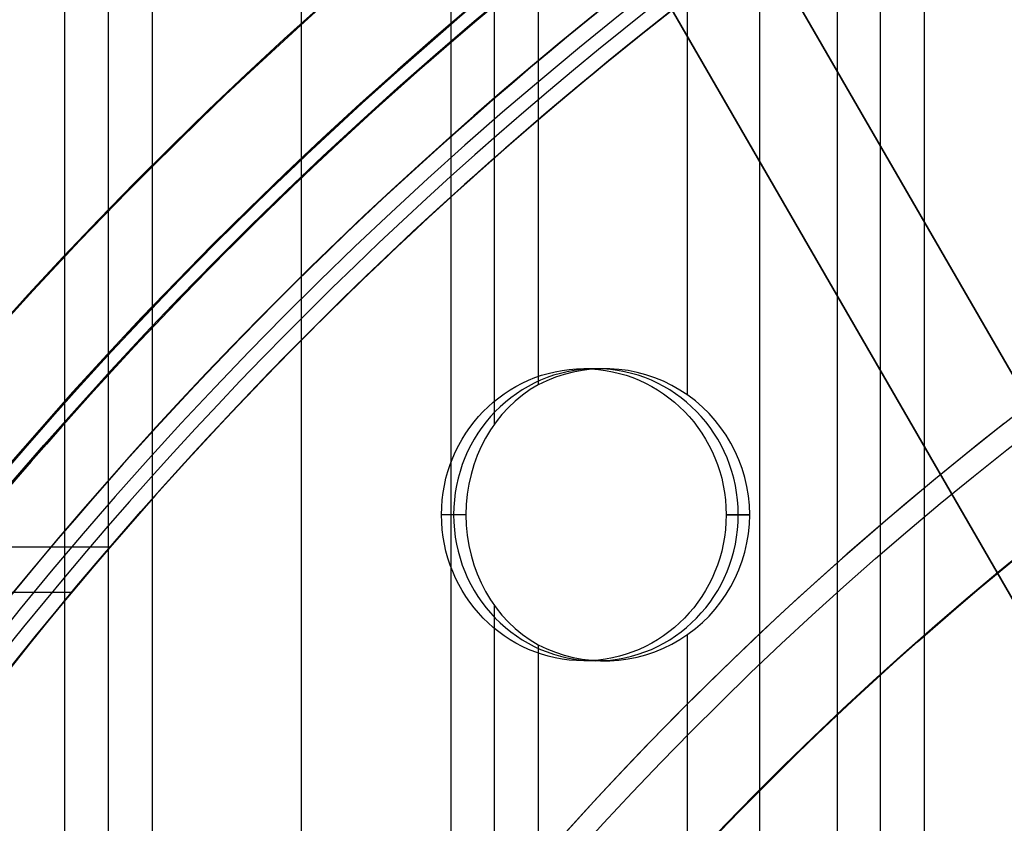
# Model space of a CAD drawing. Extents: x 12895 to 14339, y -6833 to -5581.
# Tile 63 of 79: x 13561 to 13579, y -6340 to -6325. Entities that reach past the tile are written whole.
import ezdxf

# ---------------------------------------------------------------- set-up
doc = ezdxf.new("R2010")
doc.units = 0
doc.layers.get('0').update_dxf_attribs({"linetype": 'CONTINUOUS'})
doc.layers.add('BLANCO_METALICO', color=7, linetype='CONTINUOUS')
doc.layers.add('COLOR', color=7, linetype='CONTINUOUS')

msp = doc.modelspace()

# ---------------------------------------------------------------- linework, layer by layer
for p, q in [((13561.78290892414, -6351.485319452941, 51.09465298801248), (13561.78290892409, -5581.563487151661, 51.09465298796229)), ((13562.55953016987, -6351.485319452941, 51.51759647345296), (13562.55953016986, -5581.495938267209, 51.51759647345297)), ((13563.33615141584, -5581.495752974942, 51.94053995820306), (13563.33615141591, -6351.485319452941, 51.94053995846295)), ((13565.99558922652, -6351.485319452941, 52.310873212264), (13565.9955892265, -5581.495752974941, 52.310873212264)), ((13568.65502703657, -5581.495752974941, 52.68120646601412), (13568.65502703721, -6351.485319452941, 52.68120646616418)), ((13569.43164828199, -6332.618839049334, 53.10414995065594), (13569.43164828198, -5581.495752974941, 53.10414995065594)), ((13570.20826952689, -5581.495752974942, 53.52709343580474), (13570.20826952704, -6331.91966039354, 53.52709343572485)), ((13572.86770733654, -6332.101549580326, 53.89742668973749), (13572.86770733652, -5581.495752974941, 53.89742668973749)), ((13574.14501954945, -5581.495752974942, 56.00127932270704), (13574.14501954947, -6347.220653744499, 56.00127932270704)), ((13575.52714514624, -5581.495752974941, 54.26775994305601), (13575.52714514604, -6346.018327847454, 54.26775994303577)), ((13576.30376639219, -6345.002231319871, 54.69070342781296), (13576.30376639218, -5581.495752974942, 54.69070342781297)), ((13577.0803876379, -5581.495752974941, 55.11364691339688), (13577.0803876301, -6344.033048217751, 55.11364691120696)), ((13571.38739362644, -6331.633335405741, 53.692588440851), (13571.02090597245, -6331.633335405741, 55.28002087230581)), ((13568.91927509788, -6334.233335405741, 52.8251144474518), (13568.48754380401, -6334.233335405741, 54.69514813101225)), ((13573.55426814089, -6334.233335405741, 55.86489361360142), (13573.97296091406, -6334.233335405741, 54.05133596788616)), ((13573.97296091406, -6334.233335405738, 54.05133596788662), (13573.55426814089, -6334.233335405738, 55.86489361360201)), ((13573.97296091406, -6334.233335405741, 54.05133596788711), (13573.55426814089, -6334.233335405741, 55.86489361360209)), ((13559.59219092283, -6334.803359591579, 55.92450893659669), (13562.59173475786, -6334.803359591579, 56.61700819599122)), ((13561.90217707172, -6335.617186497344, 50.77261920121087), (13558.93863560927, -6335.617186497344, 50.08843174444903)), ((13569.43164828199, -6351.485319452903, 53.10414995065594), (13569.43164828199, -6335.847831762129, 53.10414995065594)), ((13572.86770733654, -6349.564519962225, 53.89742668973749), (13572.86770733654, -6336.365121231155, 53.89742668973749)), ((13570.20826952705, -6336.547010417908, 53.52709343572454), (13570.20826952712, -6351.485319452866, 53.52709343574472)), ((13571.38739362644, -6336.833335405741, 53.69258844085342), (13571.02090597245, -6336.83333540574, 55.28002087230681))]:
    msp.add_line(p, q)
at = {"extrusion": (-0.2249510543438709, 8.038899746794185e-15, 0.9743700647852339)}
msp.add_lwpolyline([(6339.841516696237, 13345.0425022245), (6339.366101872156, 13344.7073845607), (6338.892938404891, 13344.36819328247), (6338.422075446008, 13344.02495177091), (6337.95356184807, 13343.67768423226), (6337.487446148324, 13343.32641569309), (6337.023776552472, 13342.97117199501), (6336.562600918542, 13342.61197978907), (6336.103966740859, 13342.24886652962), (6335.647921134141, 13341.88186046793), (6335.194510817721, 13341.51099064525), (6334.743782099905, 13341.13628688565), (6334.29578086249, 13340.75777978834), (6333.850552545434, 13340.37550071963), (6333.408142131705, 13339.98948180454), (6332.968594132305, 13339.59975591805), (6332.531952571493, 13339.2063566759), (6332.098260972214, 13338.80931842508), (6331.667562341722, 13338.40867623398), (6331.239899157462, 13338.00446588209), (6330.815313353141, 13337.5967238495), (6330.393846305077, 13337.18548730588), (6329.975538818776, 13336.77079409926), (6329.560431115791, 13336.35268274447), (6329.148562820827, 13335.93119241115), (6328.739972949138, 13335.50636291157), (6328.334699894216, 13335.07823468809), (6327.932781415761, 13334.64684880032), (6327.53425462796, 13334.21224691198), (6327.139155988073, 13333.77447127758), (6326.747521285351, 13333.33356472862), (6326.359385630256, 13332.8895706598), (6325.974783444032, 13332.44253301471), (6325.593748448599, 13331.9924962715), (6325.216313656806, 13331.53950542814), (6324.842511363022, 13331.08360598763), (6324.472373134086, 13330.6248439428), (6324.105929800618, 13330.16326576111), (6323.743211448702, 13329.69891836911), (6323.384247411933, 13329.23184913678), (6323.029066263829, 13328.76210586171), (6322.677695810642, 13328.28973675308), (6322.330163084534, 13327.81479041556), (6321.98649433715, 13327.33731583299), (6321.646715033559, 13326.85736235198), (6321.310849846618, 13326.37497966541), (6320.978922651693, 13325.89021779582), (6320.650956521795, 13325.40312707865), (6320.326973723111, 13324.91375814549), (6320.00699571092, 13324.42216190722), (6319.691043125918, 13323.92838953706), (6319.379135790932, 13323.43249245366), (6319.071292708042, 13322.93452230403), (6318.767532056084, 13322.4345309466), (6318.467871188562, 13321.9325704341), (6318.17232663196, 13321.42869299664), (6317.88091408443, 13320.92295102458), (6317.593648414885, 13320.41539705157), (6317.310543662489, 13319.90608373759), (6317.031613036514, 13319.39506385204), (6316.756868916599, 13318.88239025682), (6316.486322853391, 13318.36811588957), (6316.219985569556, 13317.85229374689), (6315.957866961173, 13317.33497686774), (6315.699976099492, 13316.81621831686), (6315.446321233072, 13316.29607116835), (6315.196909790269, 13315.77458848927), (6314.951748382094, 13315.25182332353), (6314.710842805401, 13314.72782867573), (6314.474198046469, 13314.20265749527), (6314.241818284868, 13313.67636266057), (6314.013706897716, 13313.14899696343), (6313.789866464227, 13312.62061309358), (6313.570298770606, 13312.09126362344), (6313.355004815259, 13311.56100099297), (6313.143984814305, 13311.02987749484), (6312.93723820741, 13310.49794525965), (6312.734763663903, 13309.96525624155), (6312.536559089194, 13309.43186220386), (6312.342621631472, 13308.89781470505), (6312.152947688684, 13308.36316508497), (6311.967532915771, 13307.82796445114), (6311.786372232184, 13307.29226366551), (6311.609459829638, 13306.75611333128), (6311.43678918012, 13306.21956378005), (6311.268353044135, 13305.68266505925), (6311.104143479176, 13305.14546691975), (6310.944151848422, 13304.60801880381), (6310.788368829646, 13304.07036983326), (6310.63678442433, 13303.53256879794), (6310.489387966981, 13302.99466414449), (6310.346168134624, 13302.45670396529), (6310.207112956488, 13301.91873598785), (6310.072209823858, 13301.3808075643), (6309.941445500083, 13300.84296566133), (6309.814806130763, 13300.30525685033), (6309.69227725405, 13299.76772729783), (6309.573843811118, 13299.23042275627), (6309.459490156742, 13298.69338855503), (6309.349200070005, 13298.15666959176), (6309.242956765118, 13297.62031032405), (6309.140742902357, 13297.08435476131), (6309.04254059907, 13296.54884645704), (6308.948331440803, 13296.01382850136), (6308.858096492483, 13295.47934351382), (6308.771816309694, 13294.94543363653), (6308.689470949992, 13294.4121405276), (6308.611039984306, 13293.87950535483), (6308.536502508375, 13293.34756878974), (6308.465837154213, 13292.81637100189), (6308.399022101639, 13292.28595165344), (6308.336035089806, 13291.75634989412), (6308.27685342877, 13291.22760435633), (6308.221454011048, 13290.69975315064), (6308.169813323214, 13290.17283386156), (6308.121907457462, 13289.64688354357), (6308.077712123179, 13289.12193871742), (6308.037202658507, 13288.59803536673), (6308.00035404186, 13288.07520893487), (6307.967140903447, 13287.55349432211), (6307.937537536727, 13287.03292588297), (6307.911517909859, 13286.51353742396), (6307.889055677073, 13285.99536220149), (6307.87012419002, 13285.47843292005), (6307.854696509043, 13284.96278173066), (6307.842745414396, 13284.4484402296), (6307.834243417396, 13283.93543945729), (6307.829162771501, 13283.42380989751), (6307.827475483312, 13282.91358147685), (6307.82922295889, 13282.39433270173), (6307.834485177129, 13281.87363342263), (6307.843291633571, 13281.35151519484), (6307.855671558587, 13280.82801017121), (6307.871653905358, 13280.30315110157), (6307.891267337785, 13279.77697133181), (6307.914540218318, 13279.2495048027), (6307.941500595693, 13278.72078604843), (6307.972176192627, 13278.1908501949), (6308.006594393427, 13277.6597329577), (6308.044782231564, 13277.12747063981), (6308.086766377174, 13276.59410012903), (6308.132573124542, 13276.05965889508), (6308.182228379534, 13275.5241849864), (6308.235757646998, 13274.98771702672), (6308.293186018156, 13274.45029421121), (6308.354538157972, 13273.91195630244), (6308.419838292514, 13273.37274362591), (6308.48911019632, 13272.83269706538), (6308.562377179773, 13272.2918580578), (6308.639662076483, 13271.75026858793), (6308.720987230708, 13271.20797118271), (6308.806374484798, 13270.66500890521), (6308.895845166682, 13270.1214253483), (6308.989420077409, 13269.577264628), (6309.087119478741, 13269.03257137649), (6309.188963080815, 13268.4873907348), (6309.294970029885, 13267.94176834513), (6309.405158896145, 13267.39575034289), (6309.519547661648, 13266.84938334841), (6309.638153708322, 13266.30271445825), (6309.760993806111, 13265.75579123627), (6309.888084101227, 13265.20866170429), (6310.019440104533, 13264.66137433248), (6310.155076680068, 13264.11397802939), (6310.295008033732, 13263.56652213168), (6310.439247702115, 13263.01905639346), (6310.587808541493, 13262.47163097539), (6310.74070271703, 13261.92429643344), (6310.897941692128, 13261.37710370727), (6311.059536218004, 13260.83010410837), (6311.225496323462, 13260.28334930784), (6311.395831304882, 13259.7368913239), (6311.570549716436, 13259.19078250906), (6311.749659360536, 13258.64507553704), (6311.933167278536, 13258.0998233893), (6312.121079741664, 13257.55507934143), (6312.313402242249, 13257.01089694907), (6312.510139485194, 13256.46733003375), (6312.711295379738, 13255.92443266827), (6312.916873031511, 13255.38225916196), (6313.126874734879, 13254.84086404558), (6313.341301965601, 13254.30030205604), (6313.560155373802, 13253.7606281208), (6313.783434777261, 13253.22189734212), (6314.011139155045, 13252.68416498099), (6314.243266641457, 13252.1474864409), (6314.479814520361, 13251.61191725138), (6314.720779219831, 13251.07751305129), (6314.966156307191, 13250.544329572), (6315.21594048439, 13250.01242262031), (6315.470125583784, 13249.48184806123), (6315.728704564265, 13248.95266180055), (6315.991669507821, 13248.42491976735), (6316.259011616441, 13247.8986778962), (6316.530721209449, 13247.37399210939), (6316.806787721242, 13246.85091829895), (6317.087199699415, 13246.32951230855), (6317.371944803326, 13245.80982991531), (6317.661009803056, 13245.29192681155), (6317.954380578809, 13244.7758585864), (6318.252042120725, 13244.26168070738), (6318.553978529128, 13243.74944850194), (6318.860173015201, 13243.23921713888), (6319.170607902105, 13242.73104160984), (6319.485264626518, 13242.22497671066), (6319.80412374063, 13241.72107702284), (6320.127164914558, 13241.21939689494), (6320.454366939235, 13240.71999042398), (6320.785707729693, 13240.22291143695), (6321.121164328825, 13239.72821347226), (6321.460712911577, 13239.23594976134), (6321.80432878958, 13238.74617321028), (6322.151986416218, 13238.25893638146), (6322.503659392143, 13237.77429147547), (6322.85932047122, 13237.29229031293), (6323.218941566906, 13236.81298431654), (6323.582493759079, 13236.33642449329), (6323.949947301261, 13235.86266141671), (6324.321271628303, 13235.39174520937), (6324.696435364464, 13234.92372552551), (6325.075406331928, 13234.45865153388), (6325.458151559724, 13233.99657190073), (6325.844637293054, 13233.53753477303), (6326.234829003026, 13233.08158776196), (6326.628691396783, 13232.62877792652), (6327.026188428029, 13232.17915175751), (6327.427283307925, 13231.73275516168), (6327.83193851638, 13231.28963344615), (6328.240115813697, 13230.84983130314), (6328.651776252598, 13230.413392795), (6329.066880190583, 13229.98036133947), (6329.485387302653, 13229.55077969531), (6329.907256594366, 13229.12468994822), (6330.332446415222, 13228.70213349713), (6330.760914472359, 13228.28315104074), (6331.192617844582, 13227.86778256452), (6331.627512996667, 13227.45606732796), (6332.065555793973, 13227.04804385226), (6332.506701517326, 13226.64374990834), (6332.950904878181, 13226.24322250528), (6333.398120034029, 13225.84649787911), (6333.848300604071, 13225.45361148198), (6334.301399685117, 13225.06459797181), (6334.757369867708, 13224.67949120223), (6335.21616325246, 13224.29832421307), (6335.677731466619, 13223.92112922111), (6336.142025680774, 13223.54793761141), (6336.608996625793, 13223.17877992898), (6337.078594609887, 13222.81368587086), (6337.550769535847, 13222.45268427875), (6338.025470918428, 13222.09580313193), (6338.502647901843, 13221.74306954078), (6338.982249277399, 13221.3945097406), (6339.464223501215, 13221.05014908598), (6339.948518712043, 13220.71001204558), (6340.435082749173, 13220.37412219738), (6340.923863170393, 13220.04250222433)], dxfattribs=at)
at = {"extrusion": (-0.2249510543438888, -3.01232403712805e-14, 0.9743700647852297)}
msp.add_lwpolyline([(6339.083899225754, 13220.04250222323), (6338.617968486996, 13220.37982577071), (6338.154309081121, 13220.72108551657), (6337.692967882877, 13221.06625769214), (6337.233991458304, 13221.41531775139), (6336.777426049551, 13221.76824037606), (6336.323317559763, 13222.12499948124), (6335.871711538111, 13222.48556822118), (6335.422653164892, 13222.84991899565), (6334.976187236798, 13223.21802345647), (6334.532358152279, 13223.58985251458), (6334.091209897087, 13223.96537634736), (6333.652786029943, 13224.34456440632), (6333.217129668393, 13224.72738542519), (6332.784283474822, 13225.11380742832), (6332.354289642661, 13225.5037977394), (6331.927189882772, 13225.89732299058), (6331.503025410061, 13226.29434913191), (6331.081836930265, 13226.69484144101), (6330.663664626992, 13227.09876453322), (6330.248548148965, 13227.50608237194), (6329.836526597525, 13227.91675827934), (6329.427638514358, 13228.33075494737), (6329.021921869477, 13228.748034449), (6328.619414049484, 13229.16855824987), (6328.220151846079, 13229.59228722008), (6327.824171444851, 13230.0191816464), (6327.43150841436, 13230.4492012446), (6327.042197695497, 13230.88230517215), (6326.656273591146, 13231.3184520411), (6326.273769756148, 13231.75759993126), (6325.894719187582, 13232.19970640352), (6325.519154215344, 13232.64472851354), (6325.147106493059, 13233.09262282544), (6324.778606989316, 13233.54334542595), (6324.413685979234, 13233.99685193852), (6324.052373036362, 13234.45309753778), (6323.694697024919, 13234.91203696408), (6323.340686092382, 13235.37362453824), (6322.990367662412, 13235.83781417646), (6322.643768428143, 13236.30455940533), (6322.300914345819, 13236.77381337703), (6321.961830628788, 13237.24552888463), (6321.626541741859, 13237.71965837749), (6321.295071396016, 13238.19615397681), (6320.967442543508, 13238.67496749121), (6320.643677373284, 13239.15605043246), (6320.323797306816, 13239.63935403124), (6320.007822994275, 13240.12482925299), (6319.695774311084, 13240.61242681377), (6319.387670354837, 13241.10209719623), (6319.08352944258, 13241.59379066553), (6318.783369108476, 13242.08745728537), (6318.487206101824, 13242.58304693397), (6318.195056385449, 13243.08050932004), (6317.906935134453, 13243.57979399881), (6317.622856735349, 13244.08085038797), (6317.342834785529, 13244.58362778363), (6317.066882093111, 13245.08807537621), (6316.795010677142, 13245.59414226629), (6316.527231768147, 13246.10177748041), (6316.263555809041, 13246.61092998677), (6316.003992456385, 13247.12154871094), (6315.748550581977, 13247.63358255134), (6315.497238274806, 13248.14698039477), (6315.250062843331, 13248.66169113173), (6315.007030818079, 13249.17766367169), (6314.768147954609, 13249.69484695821), (6314.533419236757, 13250.21318998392), (6314.302848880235, 13250.73264180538), (6314.076440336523, 13251.25315155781), (6313.854196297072, 13251.77466846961), (6313.636118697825, 13252.29714187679), (6313.42220872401, 13252.82052123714), (6313.212466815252, 13253.34475614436), (6313.006892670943, 13253.86979634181), (6312.805485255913, 13254.39559173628), (6312.608242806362, 13254.92209241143), (6312.415162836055, 13255.44924864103), (6312.226242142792, 13255.97701090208), (6312.041476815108, 13256.50532988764), (6311.860862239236, 13257.03415651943), (6311.684393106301, 13257.56344196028), (6311.512063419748, 13258.09313762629), (6311.343866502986, 13258.62319519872), (6311.179795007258, 13259.15356663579), (6311.019840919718, 13259.68420418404), (6310.863995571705, 13260.2150603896), (6310.712249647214, 13260.74608810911), (6310.564593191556, 13261.27724052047), (6310.421015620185, 13261.80847113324), (6310.281505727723, 13262.33973379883), (6310.146051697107, 13262.87098272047), (6310.01464110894, 13263.40217246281), (6309.887260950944, 13263.93325796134), (6309.763897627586, 13264.4641945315), (6309.644536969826, 13264.99493787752), (6309.529164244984, 13265.525444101), (6309.417764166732, 13266.05566970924), (6309.310320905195, 13266.5855716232), (6309.206818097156, 13267.11510718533), (6309.107238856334, 13267.64423416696), (6309.011565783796, 13268.17291077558), (6308.919780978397, 13268.70109566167), (6308.831866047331, 13269.22874792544), (6308.747802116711, 13269.75582712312), (6308.667569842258, 13270.28229327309), (6308.591149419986, 13270.80810686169), (6308.518520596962, 13271.33322884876), (6308.449662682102, 13271.85762067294), (6308.384554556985, 13272.3812442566), (6308.3231746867, 13272.90406201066), (6308.265501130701, 13273.42603683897), (6308.211511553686, 13273.94713214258), (6308.16118323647, 13274.46731182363), (6308.114493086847, 13274.98654028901), (6308.071417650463, 13275.50478245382), (6308.031933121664, 13276.02200374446), (6307.996015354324, 13276.53817010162), (6307.963639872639, 13277.05324798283), (6307.934781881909, 13277.56720436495), (6307.909416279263, 13278.08000674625), (6307.887517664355, 13278.59162314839), (6307.869060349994, 13279.10202211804), (6307.854018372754, 13279.61117272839), (6307.842365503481, 13280.11904458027), (6307.834075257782, 13280.62560780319), (6307.829120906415, 13281.13083305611), (6307.827475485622, 13281.63469152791), (6307.829268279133, 13282.16063006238), (6307.834667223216, 13282.68805624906), (6307.843702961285, 13283.21693728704), (6307.856405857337, 13283.74723974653), (6307.872805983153, 13284.27892956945), (6307.892933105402, 13284.81197207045), (6307.916816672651, 13285.34633193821), (6307.944485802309, 13285.88197323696), (6307.975969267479, 13286.41885940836), (6308.011295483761, 13286.9569532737), (6308.050492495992, 13287.49621703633), (6308.093587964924, 13288.03661228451), (6308.140609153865, 13288.5780999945), (6308.191582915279, 13289.12064053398), (6308.246535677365, 13289.66419366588), (6308.305493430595, 13290.2087185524), (6308.368481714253, 13290.75417375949), (6308.435525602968, 13291.30051726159), (6308.506649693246, 13291.84770644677), (6308.58187809, 13292.39569812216), (6308.661234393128, 13292.94444851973), (6308.744741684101, 13293.49391330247), (6308.83242251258, 13294.04404757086), (6308.924298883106, 13294.59480586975), (6309.020392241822, 13295.14614219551), (6309.120723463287, 13295.69801000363), (6309.225312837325, 13296.25036221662), (6309.334180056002, 13296.80315123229), (6309.447344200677, 13297.35632893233), (6309.564823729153, 13297.90984669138), (6309.686636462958, 13298.46365538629), (6309.812799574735, 13299.01770540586), (6309.943329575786, 13299.57194666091), (6310.078242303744, 13300.12632859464), (6310.217552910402, 13300.68080019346), (6310.361275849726, 13301.23530999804), (6310.509424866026, 13301.78980611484), (6310.662012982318, 13302.34423622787), (6310.819052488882, 13302.8985476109), (6310.980554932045, 13303.45268713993), (6311.146531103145, 13304.00660130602), (6311.316991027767, 13304.56023622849), (6311.49194395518, 13305.11353766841), (6311.671398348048, 13305.66645104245), (6311.855361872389, 13306.21892143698), (6312.043841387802, 13306.77089362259), (6312.236842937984, 13307.32231206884), (6312.434371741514, 13307.87312095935), (6312.636432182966, 13308.42326420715), (6312.843027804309, 13308.97268547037), (6313.054161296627, 13309.5213281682), (6313.26983449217, 13310.06913549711), (6313.490048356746, 13310.61605044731), (6313.714802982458, 13311.16201581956), (6313.944097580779, 13311.70697424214), (6314.177930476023, 13312.25086818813), (6314.416299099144, 13312.79363999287), (6314.659199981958, 13313.33523187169), (6314.906628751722, 13313.87558593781), (6315.158580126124, 13314.41464422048), (6315.415047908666, 13314.95234868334), (6315.676024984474, 13315.48864124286), (6315.941503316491, 13316.02346378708), (6316.211473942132, 13316.55675819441), (6316.485926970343, 13317.08846635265), (6316.764851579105, 13317.6185301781), (6317.048236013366, 13318.14689163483), (6317.336067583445, 13318.67349275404), (6317.628332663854, 13319.19827565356), (6317.925016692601, 13319.72118255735), (6318.226104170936, 13320.24215581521), (6318.53157866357, 13320.76113792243), (6318.841422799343, 13321.27807153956), (6319.155618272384, 13321.79289951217), (6319.474145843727, 13322.30556489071), (6319.79698534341, 13322.81601095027), (6320.124115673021, 13323.32418121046), (6320.455514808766, 13323.83001945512), (6320.791159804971, 13324.33346975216), (6321.131026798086, 13324.83447647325), (6321.475091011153, 13325.33298431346), (6321.823326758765, 13325.82893831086), (6322.175707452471, 13326.32228386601), (6322.532205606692, 13326.81296676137), (6322.892792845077, 13327.30093318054), (6323.257439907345, 13327.78612972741), (6323.626116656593, 13328.26850344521), (6323.998792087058, 13328.74800183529), (6324.375434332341, 13329.2245728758), (6324.756010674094, 13329.69816504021), (6325.140487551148, 13330.16872731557), (6325.528830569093, 13330.63620922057), (6325.921004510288, 13331.1005608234), (6326.31697334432, 13331.56173275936), (6326.716700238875, 13332.01967624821), (6327.12014757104, 13332.47434311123), (6327.527276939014, 13332.92568578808), (6327.938049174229, 13333.3736573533), (6328.352424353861, 13333.8182115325), (6328.770361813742, 13334.25930271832), (6329.191820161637, 13334.69688598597), (6329.616757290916, 13335.1309171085), (6330.045130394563, 13335.56135257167), (6330.476895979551, 13335.98814958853), (6330.912009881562, 13336.41126611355), (6331.350427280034, 13336.83066085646), (6331.792102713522, 13337.24629329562), (6332.236990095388, 13337.65812369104), (6332.685042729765, 13338.06611309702), (6333.136213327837, 13338.4702233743), (6333.590454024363, 13338.87041720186), (6334.047716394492, 13339.26665808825), (6334.507951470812, 13339.6589103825), (6334.971109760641, 13340.04713928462), (6335.437141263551, 13340.43131085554), (6335.905995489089, 13340.81139202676), (6336.37762147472, 13341.18735060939), (6336.851967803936, 13341.55915530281), (6337.328982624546, 13341.92677570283), (6337.808613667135, 13342.29018230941), (6338.290808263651, 13342.64934653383), (6338.775513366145, 13343.00424070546), (6339.262675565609, 13343.354838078), (6339.752241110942, 13343.70111283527), (6340.244155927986, 13344.04304009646), (6340.73836563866, 13344.38059592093), (6341.234815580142, 13344.71375731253), (6341.733450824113, 13345.0425022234)], dxfattribs=at)
at = {"extrusion": (-0.2249510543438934, -5.035538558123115e-14, 0.9743700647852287)}
msp.add_lwpolyline([(6345.291704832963, 13220.04250222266), (6344.781155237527, 13220.35147062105), (6344.272609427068, 13220.66513533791), (6343.766127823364, 13220.98347740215), (6343.261770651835, 13221.30647676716), (6342.759597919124, 13221.63411231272), (6342.259669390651, 13221.96636184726), (6341.762044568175, 13222.30320211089), (6341.266782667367, 13222.64460877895), (6340.773942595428, 13222.99055646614), (6340.283582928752, 13223.34101873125), (6339.795761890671, 13223.6959680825), (6339.310537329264, 13224.05537598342), (6338.827966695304, 13224.4192128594), (6338.348107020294, 13224.78744810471), (6337.871014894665, 13225.16005009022), (6337.396746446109, 13225.53698617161), (6336.925357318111, 13225.91822269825), (6336.456902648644, 13226.30372502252), (6335.99143704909, 13226.69345750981), (6335.529014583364, 13227.08738354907), (6335.069688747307, 13227.48546556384), (6334.613512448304, 13227.88766502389), (6334.160537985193, 13228.29394245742), (6333.710817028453, 13228.70425746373), (6333.264400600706, 13229.11856872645), (6332.821339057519, 13229.53683402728), (6332.381682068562, 13229.95901026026), (6331.945478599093, 13230.38505344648), (6331.512776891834, 13230.81491874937), (6331.083624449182, 13231.24856049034), (6330.65806801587, 13231.68593216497), (6330.236153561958, 13232.12698645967), (6329.817926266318, 13232.57167526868), (6329.403430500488, 13233.01994971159), (6328.992709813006, 13233.47176015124), (6328.585806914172, 13233.92705621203), (6328.182763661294, 13234.38578679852), (6327.783621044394, 13234.84790011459), (6327.388419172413, 13235.31334368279), (6326.997197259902, 13235.78206436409), (6326.609993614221, 13236.25400837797), (6326.22684562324, 13236.72912132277), (6325.847789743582, 13237.20734819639), (6325.472861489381, 13237.68863341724), (6325.102095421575, 13238.17292084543), (6324.735525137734, 13238.66015380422), (6324.373183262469, 13239.15027510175), (6324.015101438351, 13239.64322705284), (6323.661310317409, 13240.13895150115), (6323.311839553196, 13240.63738984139), (6322.966717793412, 13241.13848304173), (6322.625972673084, 13241.64217166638), (6322.289630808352, 13242.14839589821), (6321.957717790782, 13242.6570955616), (6321.630258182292, 13243.16821014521), (6321.307275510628, 13243.68167882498), (6320.988792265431, 13244.19744048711), (6320.674829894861, 13244.71543375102), (6320.365408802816, 13245.23559699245), (6320.060548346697, 13245.75786836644), (6319.76026683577, 13246.28218583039), (6319.464581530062, 13246.80848716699), (6319.17350863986, 13247.3367100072), (6318.887063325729, 13247.86679185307), (6318.605259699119, 13248.39867010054), (6318.328110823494, 13248.9322820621), (6318.055628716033, 13249.46756498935), (6317.787824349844, 13250.00445609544), (6317.524707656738, 13250.54289257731), (6317.266287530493, 13251.08281163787), (6317.012571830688, 13251.62415050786), (6316.763567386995, 13252.16684646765), (6316.519280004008, 13252.71083686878), (6316.279714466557, 13253.25605915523), (6316.04487454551, 13253.80245088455), (6315.814763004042, 13254.3499497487), (6315.589381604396, 13254.89849359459), (6315.368731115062, 13255.44802044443), (6315.152811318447, 13255.99846851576), (6314.941621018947, 13256.54977624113), (6314.735158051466, 13257.1018822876), (6314.533419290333, 13257.65472557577), (6314.336400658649, 13258.20824529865), (6314.144097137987, 13258.76238094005), (6313.956502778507, 13259.31707229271), (6313.773610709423, 13259.87225947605), (6313.595413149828, 13260.42788295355), (6313.421901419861, 13260.9838835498), (6313.253065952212, 13261.54020246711), (6313.088896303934, 13262.09678130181), (6312.929381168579, 13262.65356206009), (6312.774508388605, 13263.21048717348), (6312.624264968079, 13263.76749951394), (6312.478637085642, 13264.32454240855), (6312.337610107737, 13264.88155965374), (6312.201168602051, 13265.43849552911), (6312.069296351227, 13265.99529481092), (6311.941976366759, 13266.55190278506), (6311.819190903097, 13267.10826525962), (6311.700921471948, 13267.66432857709), (6311.587148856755, 13268.22003962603), (6311.477853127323, 13268.77534585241), (6311.373013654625, 13269.33019527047), (6311.272609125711, 13269.88453647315), (6311.176617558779, 13270.4383186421), (6311.08501631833, 13270.99149155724), (6310.997782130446, 13271.54400560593), (6310.914891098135, 13272.09581179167), (6310.836318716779, 13272.64686174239), (6310.762039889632, 13273.19710771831), (6310.692028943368, 13273.74650261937), (6310.626259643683, 13274.29499999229), (6310.564705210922, 13274.84255403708), (6310.507338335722, 13275.38911961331), (6310.454131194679, 13275.93465224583), (6310.405055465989, 13276.47910813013), (6310.360082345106, 13277.02244413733), (6310.319182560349, 13277.56461781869), (6310.282326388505, 13278.1055874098), (6310.249483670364, 13278.64531183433), (6310.220623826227, 13279.18375070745), (6310.195715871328, 13279.72086433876), (6310.174728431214, 13280.25661373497), (6310.157629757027, 13280.79096060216), (6310.144387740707, 13281.32386734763), (6310.1349699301, 13281.85529708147), (6310.129343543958, 13282.38521361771), (6310.127475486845, 13282.91358147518), (6310.129274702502, 13283.43212239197), (6310.134693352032, 13283.95215562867), (6310.143762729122, 13284.47364766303), (6310.15651383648, 13284.99656431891), (6310.172977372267, 13285.52087076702), (6310.193183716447, 13286.04653152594), (6310.217162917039, 13286.57351046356), (6310.24494467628, 13287.1017707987), (6310.276558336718, 13287.63127510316), (6310.312032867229, 13288.16198530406), (6310.351396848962, 13288.69386268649), (6310.394678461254, 13289.22686789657), (6310.441905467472, 13289.76096094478), (6310.493105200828, 13290.29610120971), (6310.54830455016, 13290.83224744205), (6310.607529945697, 13291.36935776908), (6310.670807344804, 13291.90738969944), (6310.738162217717, 13292.44630012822), (6310.809619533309, 13292.98604534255), (6310.885203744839, 13293.52658102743), (6310.964938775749, 13294.06786227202), (6311.048848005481, 13294.60984357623), (6311.13695425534, 13295.15247885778), (6311.229279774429, 13295.69572145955), (6311.32584622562, 13296.23952415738), (6311.426674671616, 13296.78383916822), (6311.531785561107, 13297.32861815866), (6311.641198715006, 13297.87381225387), (6311.754933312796, 13298.41937204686), (6311.873007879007, 13298.96524760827), (6311.995440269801, 13299.51138849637), (6312.122247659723, 13300.05774376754), (6312.253446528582, 13300.60426198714), (6312.389052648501, 13301.15089124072), (6312.529081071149, 13301.69757914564), (6312.673546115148, 13302.24427286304), (6312.82246135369, 13302.79091911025), (6312.975839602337, 13303.33746417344), (6313.133692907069, 13303.88385392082), (6313.296032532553, 13304.43003381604), (6313.462868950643, 13304.97594893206), (6313.634211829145, 13305.52154396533), (6313.810070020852, 13306.06676325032), (6313.99045155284, 13306.61155077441), (6314.175363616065, 13307.15585019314), (6314.364812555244, 13307.69960484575), (6314.558803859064, 13308.24275777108), (6314.757342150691, 13308.78525172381), (6314.960431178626, 13309.32702919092), (6315.16807380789, 13309.86803240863), (6315.380272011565, 13310.40820337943), (6315.5970268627, 13310.94748388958), (6315.818338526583, 13311.48581552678), (6316.044206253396, 13312.02313969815), (6316.27462837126, 13312.55939764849), (6316.509602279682, 13313.09453047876), (6316.749124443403, 13313.62847916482), (6316.993190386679, 13314.1611845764), (6317.241794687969, 13314.69258749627), (6317.494930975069, 13315.22262863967), (6317.752591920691, 13315.75124867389), (6318.014769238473, 13316.27838823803), (6318.281453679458, 13316.803987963), (6318.552635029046, 13317.32798849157), (6318.828302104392, 13317.85033049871), (6319.108442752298, 13318.3709547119), (6319.393043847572, 13318.88980193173), (6319.682091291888, 13319.40681305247), (6319.975570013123, 13319.92192908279), (6320.273463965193, 13320.43509116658), (6320.575756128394, 13320.94624060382), (6320.882428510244, 13321.45531887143), (6321.193462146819, 13321.96226764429), (6321.508837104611, 13322.46702881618), (6321.828532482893, 13322.96954452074), (6322.152526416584, 13323.46975715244), (6322.48079607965, 13323.96760938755), (6322.813317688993, 13324.463044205), (6323.150066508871, 13324.95600490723), (6323.491016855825, 13325.44643514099), (6323.836142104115, 13325.93427891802), (6324.185414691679, 13326.41948063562), (6324.538806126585, 13326.90198509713), (6324.896286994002, 13327.38173753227), (6325.257826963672, 13327.85868361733), (6325.623394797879, 13328.33276949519), (6325.992958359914, 13328.80394179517), (6326.366484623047, 13329.27214765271), (6326.743939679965, 13329.73733472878), (6327.125288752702, 13330.19945122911), (6327.510496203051, 13330.65844592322), (6327.899525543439, 13331.11426816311), (6328.29233944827, 13331.56686790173), (6328.688899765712, 13332.01619571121), (6329.089167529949, 13332.46220280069), (6329.493102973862, 13332.90484103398), (6329.900665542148, 13333.34406294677), (6330.311813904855, 13333.77982176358), (6330.72650597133, 13334.21207141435), (6331.144698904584, 13334.64076655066), (6331.56634913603, 13335.06586256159), (6331.991412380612, 13335.48731558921), (6332.419843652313, 13335.9050825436), (6332.851597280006, 13336.31912111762), (6333.28662692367, 13336.72938980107), (6333.72488559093, 13337.13584789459), (6334.166325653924, 13337.53845552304), (6334.610898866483, 13337.93717364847), (6335.058556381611, 13338.33196408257), (6335.509248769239, 13338.72278949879), (6335.962926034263, 13339.10961344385), (6336.419537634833, 13339.49240034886), (6336.879032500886, 13339.87111553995), (6337.341359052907, 13340.24572524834), (6337.806465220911, 13340.61619662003), (6338.274298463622, 13340.98249772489), (6338.744805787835, 13341.34459756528), (6339.217933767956, 13341.70246608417), (6339.693628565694, 13342.05607417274), (6340.171835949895, 13342.40539367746), (6340.652501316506, 13342.7503974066), (6341.135569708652, 13343.09105913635), (6341.620985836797, 13343.42735361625), (6342.108694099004, 13343.75925657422), (6342.598638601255, 13344.086744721), (6343.090763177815, 13344.40979575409), (6343.585011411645, 13344.72838836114), (6344.081326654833, 13345.04250222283)], dxfattribs=at)
at = {"extrusion": (-0.2249510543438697, 2.144614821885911e-14, 0.9743700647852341)}
msp.add_lwpolyline([(6345.598703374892, 13344.68873140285), (6345.084589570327, 13344.38114209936), (6344.572462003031, 13344.06880151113), (6344.06238205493, 13343.75172823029), (6343.554410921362, 13343.42994194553), (6343.048609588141, 13343.10346344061), (6342.545038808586, 13342.77231459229), (6342.043759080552, 13342.43651836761), (6341.54483062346, 13342.09609882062), (6341.048313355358, 13341.75108108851), (6340.55426687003, 13341.40149138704), (6340.062750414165, 13341.04735700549), (6339.573822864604, 13340.68870630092), (6339.087542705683, 13340.32556869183), (6338.603968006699, 13339.95797465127), (6338.123156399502, 13339.5859556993), (6337.645165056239, 13339.20954439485), (6337.170050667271, 13338.82877432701), (6336.697869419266, 13338.44368010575), (6336.228676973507, 13338.05429735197), (6335.762528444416, 13337.66066268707), (6335.299478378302, 13337.26281372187), (6334.839580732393, 13336.86078904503), (6334.382888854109, 13336.45462821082), (6333.92945546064, 13336.04437172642), (6333.479332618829, 13335.63006103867), (6333.032571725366, 13335.21173852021), (6332.58922348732, 13334.78944745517), (6332.149337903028, 13334.36323202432), (6331.712964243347, 13333.9331372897), (6331.280151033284, 13333.49920917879), (6330.850946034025, 13333.06149446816), (6330.425396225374, 13332.62004076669), (6330.003547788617, 13332.17489649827), (6329.585446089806, 13331.72611088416), (6329.171135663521, 13331.27373392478), (6328.760660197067, 13330.81781638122), (6328.354062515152, 13330.35840975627), (6327.951384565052, 13329.89556627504), (6327.552667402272, 13329.42933886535), (6327.157951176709, 13328.95978113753), (6326.76727511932, 13328.48694736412), (6326.380677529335, 13328.01089245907), (6325.998195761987, 13327.53167195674), (6325.619866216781, 13327.04934199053), (6325.245724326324, 13326.56395927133), (6324.875804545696, 13326.07558106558), (6324.510140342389, 13325.58426517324), (6324.148764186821, 13325.09006990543), (6323.791707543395, 13324.5930540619), (6323.439000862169, 13324.09327690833), (6323.090673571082, 13323.59079815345), (6322.746754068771, 13323.08567792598), (6322.407269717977, 13322.57797675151), (6322.072246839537, 13322.06775552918), (6321.741710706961, 13321.55507550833), (6321.415685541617, 13321.03999826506), (6321.094194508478, 13320.52258567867), (6320.777259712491, 13320.0028999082), (6320.464902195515, 13319.48100336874), (6320.157141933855, 13318.95695870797), (6319.853997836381, 13318.43082878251), (6319.55548774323, 13317.9026766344), (6319.261628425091, 13317.37256546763), (6318.972435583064, 13316.84055862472), (6318.687923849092, 13316.30671956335), (6318.408106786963, 13315.77111183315), (6318.132996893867, 13315.23379905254), (6317.862605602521, 13314.69484488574), (6317.596943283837, 13314.15431301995), (6317.336019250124, 13313.61226714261), (6317.079841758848, 13313.06877091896), (6316.828418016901, 13312.52388796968), (6316.581754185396, 13311.97768184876), (6316.339855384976, 13311.43021602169), (6316.102725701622, 13310.88155384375), (6315.870368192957, 13310.33175853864), (6315.64278489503, 13309.78089317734), (6315.419976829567, 13309.22902065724), (6315.201944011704, 13308.6762036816), (6314.988685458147, 13308.12250473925), (6314.780199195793, 13307.56798608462), (6314.576482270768, 13307.01270971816), (6314.377530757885, 13306.45673736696), (6314.18333977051, 13305.90013046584), (6313.993903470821, 13305.34295013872), (6313.809215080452, 13304.7852571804), (6313.62926689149, 13304.22711203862), (6313.454050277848, 13303.66857479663), (6313.283555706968, 13303.10970515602), (6313.117772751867, 13302.55056242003), (6312.956690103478, 13301.99120547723), (6312.800295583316, 13301.43169278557), (6312.648576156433, 13300.87208235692), (6312.501517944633, 13300.31243174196), (6312.359106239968, 13299.75279801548), (6312.221325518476, 13299.1932377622), (6312.088159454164, 13298.63380706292), (6311.959590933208, 13298.07456148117), (6311.835602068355, 13297.51555605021), (6311.716174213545, 13296.95684526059), (6311.601287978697, 13296.39848304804), (6311.49092324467, 13295.84052278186), (6311.385059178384, 13295.28301725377), (6311.283674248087, 13294.72601866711), (6311.186746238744, 13294.16957862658), (6311.094252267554, 13293.61374812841), (6311.006168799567, 13293.05857755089), (6310.922471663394, 13292.50411664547), (6310.843136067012, 13291.9504145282), (6310.768136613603, 13291.3975196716), (6310.697447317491, 13290.84547989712), (6310.631041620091, 13290.29434236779), (6310.568892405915, 13289.74415358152), (6310.510972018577, 13289.19495936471), (6310.457252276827, 13288.64680486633), (6310.407704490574, 13288.09973455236), (6310.362299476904, 13287.55379220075), (6310.321007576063, 13287.0090208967), (6310.283798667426, 13286.4654630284), (6310.250642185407, 13285.92316028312), (6310.221507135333, 13285.38215364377), (6310.196362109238, 13284.84248338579), (6310.175175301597, 13284.30418907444), (6310.157914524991, 13283.76730956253), (6310.144547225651, 13283.23188298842), (6310.135040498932, 13282.69794677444), (6310.129361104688, 13282.16553762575), (6310.1274754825, 13281.63469152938), (6310.129227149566, 13281.12304824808), (6310.134502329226, 13280.60995159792), (6310.143331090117, 13280.09543377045), (6310.155743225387, 13279.57952757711), (6310.17176824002, 13279.06226644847), (6310.191435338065, 13278.54368443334), (6310.214773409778, 13278.02381619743), (6310.241811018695, 13277.50269702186), (6310.272576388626, 13276.98036280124), (6310.307097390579, 13276.45685004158), (6310.345401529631, 13275.93219585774), (6310.387515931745, 13275.40643797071), (6310.433467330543, 13274.87961470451), (6310.483282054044, 13274.35176498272), (6310.536986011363, 13273.82292832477), (6310.59460467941, 13273.29314484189), (6310.656163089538, 13272.76245523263), (6310.721685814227, 13272.2309007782), (6310.791196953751, 13271.69852333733), (6310.86472012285, 13271.16536534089), (6310.942278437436, 13270.63146978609), (6311.023894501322, 13270.09688023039), (6311.109590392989, 13269.56164078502), (6311.199387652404, 13269.02579610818), (6311.293307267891, 13268.4893913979), (6311.391369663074, 13267.95247238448), (6311.493594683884, 13267.41508532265), (6311.600001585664, 13266.87727698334), (6311.71060902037, 13266.33909464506), (6311.825435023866, 13265.80058608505), (6311.944497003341, 13265.26179956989), (6312.067811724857, 13264.72278384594), (6312.195395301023, 13264.18358812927), (6312.327263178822, 13263.64426209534), (6312.463430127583, 13263.10485586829), (6312.603910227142, 13262.56542000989), (6312.748716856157, 13262.02600550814), (6312.897862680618, 13261.48666376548), (6313.051359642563, 13260.94744658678), (6313.209218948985, 13260.40840616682), (6313.371451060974, 13259.86959507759), (6313.538065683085, 13259.33106625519), (6313.709071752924, 13258.79287298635), (6313.884477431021, 13258.25506889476), (6314.064290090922, 13257.71770792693), (6314.248516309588, 13257.18084433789), (6314.437161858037, 13256.64453267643), (6314.630231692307, 13256.10882777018), (6314.8277299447, 13255.57378471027), (6315.029659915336, 13255.03945883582), (6315.236024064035, 13254.50590571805), (6315.446824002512, 13253.97318114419), (6315.662060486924, 13253.44134110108), (6315.881733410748, 13252.9104417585), (6316.105841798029, 13252.38053945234), (6316.334383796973, 13251.85169066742), (6316.567356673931, 13251.32395202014), (6316.804756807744, 13250.79738024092), (6317.04657968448, 13250.27203215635), (6317.292819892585, 13249.74796467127), (6317.543471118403, 13249.22523475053), (6317.798526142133, 13248.70389940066), (6318.057976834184, 13248.18401565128), (6318.321814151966, 13247.66564053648), (6318.590028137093, 13247.14883107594), (6318.86260791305, 13246.63364425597), (6319.139541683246, 13246.1201370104), (6319.420816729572, 13245.60836620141), (6319.706419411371, 13245.09838860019), (6319.996335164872, 13244.5902608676), (6320.290548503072, 13244.08403953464), (6320.589043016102, 13243.57978098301), (6320.891801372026, 13243.0775414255), (6321.198805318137, 13242.57737688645), (6321.510035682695, 13242.07934318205), (6321.825472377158, 13241.58349590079), (6322.145094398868, 13241.08989038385), (6322.468879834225, 13240.59858170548), (6322.796805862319, 13240.10962465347), (6323.128848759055, 13239.62307370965), (6323.464983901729, 13239.13898303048), (6323.805185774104, 13238.65740642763), (6324.149427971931, 13238.1783973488), (6324.497683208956, 13237.70200885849), (6324.849923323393, 13237.22829361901), (6325.206119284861, 13236.75730387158), (6325.566241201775, 13236.28909141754), (6325.930258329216, 13235.82370759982), (6326.298139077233, 13235.36120328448), (6326.669851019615, 13234.9016288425), (6327.04536090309, 13234.44503413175), (6327.424634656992, 13233.99146847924), (6327.807637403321, 13233.54098066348), (6328.194333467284, 13233.09361889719), (6328.584686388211, 13232.64943081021), (6328.978658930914, 13232.2084634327), (6329.376213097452, 13231.77076317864), (6329.777310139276, 13231.33637582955), (6330.181910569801, 13230.90534651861), (6330.589974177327, 13230.47771971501), (6331.001460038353, 13230.0535392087), (6331.416326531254, 13229.63284809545), (6331.834531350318, 13229.21568876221), (6332.256031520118, 13228.80210287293), (6332.680783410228, 13228.39213135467), (6333.108742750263, 13227.98581438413), (6333.539864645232, 13227.58319137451), (6333.974103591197, 13227.1843009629), (6334.411413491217, 13226.78918099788), (6334.851747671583, 13226.39786852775), (6335.295058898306, 13226.010399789), (6335.741299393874, 13225.62681019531), (6336.190420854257, 13225.24713432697), (6336.642374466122, 13224.87140592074), (6337.097110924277, 13224.49965786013), (6337.554580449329, 13224.13192216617), (6338.014732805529, 13223.76822998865), (6338.477517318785, 13223.40861159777), (6338.942882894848, 13223.05309637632), (6339.410778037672, 13222.70171281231), (6339.881150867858, 13222.35448849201), (6340.35394914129, 13222.01145009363), (6340.829120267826, 13221.67262338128), (6341.306611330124, 13221.3380331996), (6341.786369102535, 13221.00770346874), (6342.268340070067, 13220.6816571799), (6342.752470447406, 13220.3599163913), (6343.238706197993, 13220.0425022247)], dxfattribs=at)
for points in [[(13571.43164759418, -6325.152464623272), (13571.08945634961, -6325.429379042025), (13570.74895752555, -6325.708377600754), (13570.41016358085, -6325.989449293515), (13570.07308697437, -6326.272583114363), (13569.73774016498, -6326.557768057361), (13569.40413561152, -6326.844993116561), (13569.07228577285, -6327.134247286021), (13568.74220310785, -6327.425519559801), (13568.41390007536, -6327.718798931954), (13568.08738913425, -6328.014074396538), (13567.76268274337, -6328.311334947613), (13567.43979336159, -6328.610569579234), (13567.11873344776, -6328.911767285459), (13566.79951546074, -6329.214917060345), (13566.4821518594, -6329.520007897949), (13566.16665510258, -6329.827028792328), (13565.85303764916, -6330.13596873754), (13565.54131195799, -6330.446816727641), (13565.23149048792, -6330.759561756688), (13564.92358569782, -6331.074192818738), (13564.61761004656, -6331.39069890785), (13564.31357599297, -6331.70906901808), (13564.01149599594, -6332.029292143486), (13563.71138251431, -6332.351357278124), (13563.41324800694, -6332.675253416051), (13563.1171049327, -6333.000969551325), (13562.82296575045, -6333.328494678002), (13562.53084291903, -6333.657817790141), (13562.24074889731, -6333.988927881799), (13561.95269614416, -6334.321813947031), (13561.66669711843, -6334.656464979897), (13561.38276427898, -6334.992869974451), (13561.10091008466, -6335.331017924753), (13560.82114699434, -6335.670897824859)], [(13568.76272104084, -6325.418021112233), (13568.42214144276, -6325.711251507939), (13568.08335324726, -6326.00655343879), (13567.74636917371, -6326.30391566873), (13567.41120194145, -6326.603326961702), (13567.07786426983, -6326.90477608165), (13566.7463688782, -6327.208251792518), (13566.41672848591, -6327.513742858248), (13566.08895581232, -6327.821238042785), (13565.76306357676, -6328.130726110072), (13565.4390644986, -6328.442195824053), (13565.11697129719, -6328.755635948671), (13564.79679669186, -6329.071035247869), (13564.47855340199, -6329.388382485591), (13564.16225414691, -6329.707666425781), (13563.84791164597, -6330.028875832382), (13563.53553861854, -6330.35199946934), (13563.22514778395, -6330.677026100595), (13562.91675186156, -6331.003944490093), (13562.61036357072, -6331.332743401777), (13562.30599563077, -6331.663411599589), (13562.00366076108, -6331.995937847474), (13561.70337168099, -6332.330310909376), (13561.40514110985, -6332.666519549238), (13561.10898176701, -6333.004552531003), (13560.81490637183, -6333.344398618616)]]:
    msp.add_lwpolyline(points)
for centre, radius, start, end in [((13616.37125110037, -6381.069931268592, 89.37470231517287), 73.2424557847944, 29.99999999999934, 209.9999999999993), ((13616.37125110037, -6381.069931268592, 68.68735261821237), 73.2424557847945, 91.17126672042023, 191.5820307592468), ((13616.37125110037, -6381.069931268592, 46.50000292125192), 71.74245578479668, 52.49999999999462, 187.500000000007), ((13616.37125114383, -6381.06993131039, 88.63012703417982), 71.44457953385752, 30.00000004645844, 209.9999999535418), ((13616.37125110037, -6381.069931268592, 89.05580518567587), 71.21139006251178, 30.0000000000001, 210.0000000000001), ((13616.37125110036, -6381.069931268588, 88.1250029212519), 70.93945536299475, 74.99999999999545, 165.000000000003), ((13616.37125110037, -6381.069931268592, 67.93735261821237), 70.94245578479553, 93.83645893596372, 193.7167436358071), ((13616.37125110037, -6381.069931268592, 88.125002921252), 70.93945536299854, 97.49999999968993, 142.4999999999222), ((13616.37125110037, -6381.069931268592, 67.12500292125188), 53.58193971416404, 29.99999999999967, 209.9999999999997), ((13616.37125110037, -6381.069931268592, 65.62055118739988), 53.58193971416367, 29.99999999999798, 209.999999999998), ((13616.37125110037, -6381.069931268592, 67.12500292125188), 52.0912327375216, 29.99999999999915, 209.9999999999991), ((13616.37125110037, -6381.069931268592, 77.62500292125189), 52.09123273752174, 29.99999999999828, 209.9999999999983), ((13616.37125110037, -6381.069931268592, 62.12500292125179), 51.59084318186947, 88.45819037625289, 151.5418096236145), ((13616.37125110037, -6381.069931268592, 105.1250029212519), 43.81815874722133, 30.00000000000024, 210.0000000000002), ((13616.37125110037, -6381.069931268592, 52.53957701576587), 42.50584972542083, 30.00000000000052, 210.0000000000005)]:
    msp.add_arc(centre, radius, start, end)
at = {"extrusion": (0, 0, -1)}
for centre, radius, start, end in [((-13616.37125110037, -6381.069931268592, -89.37470231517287), 70.9424557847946, 330.0000000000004, 150.0000000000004), ((-13616.37125110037, -6381.069931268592, -46.50000292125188), 70.9424557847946, 330.0000000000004, 150.0000000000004), ((-13616.37125110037, -6381.069931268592, -88.12500292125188), 52.09123273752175, 330.0000000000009, 150.0000000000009), ((-13616.37125110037, -6381.069931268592, -62.12500292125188), 47.03455676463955, 330.0000000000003, 150.0000000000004)]:
    msp.add_arc(centre, radius, start, end, dxfattribs=at)
at = {"extrusion": (-0.1379216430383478, -6.601466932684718e-11, 0.9904431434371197)}
msp.add_arc((6334.241593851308, 13449.09359713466, -1818.609877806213), 2.609710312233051, 90.18117053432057, 207.1611710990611, dxfattribs=at)
at = {"extrusion": (0.2249510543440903, 4.387935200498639e-15, -0.9743700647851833)}
msp.add_arc((-6334.233335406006, 13235.63181833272, 2998.952263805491), 2.600000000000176, 270, 90, dxfattribs=at)
at = {"extrusion": (-0.2249510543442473, 0, 0.9743700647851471)}
msp.add_arc((6334.233335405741, 13235.63181833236, -2999.910408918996), 2.600000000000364, 90, 270, dxfattribs=at)
at = {"extrusion": (-0.4782697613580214, -5.557406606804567e-12, 0.8782129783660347)}
msp.add_arc((6334.253362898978, 11944.25468264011, -6443.212082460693), 2.589095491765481, 205.6628304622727, 269.5567976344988, dxfattribs=at)
at = {"extrusion": (0.2249510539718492, 2.418553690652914e-10, -0.9743700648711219)}
msp.add_arc((-6381.485336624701, 13283.13181660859, 2998.952257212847), 56.00000464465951, 302.3923655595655, 332.2855001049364, dxfattribs=at)
at = {"extrusion": (-0.2249511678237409, -6.972004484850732e-08, 0.9743700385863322)}
msp.add_arc((6381.489539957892, 13283.12954191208, -2999.778275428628), 56.00000007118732, 207.7144765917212, 237.6076173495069, dxfattribs=at)
at = {"extrusion": (0.2249510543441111, 4.3816657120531e-15, -0.9743700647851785)}
msp.add_arc((-6334.233335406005, 13235.63181833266, 2998.952263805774), 2.599999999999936, 90, 270, dxfattribs=at)
at = {"extrusion": (-0.2249510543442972, 0, 0.9743700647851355)}
msp.add_arc((6334.23333540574, 13235.6318183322, -2999.910408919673), 2.600000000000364, 269.9999999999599, 89.99999999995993, dxfattribs=at)
at = {"extrusion": (-0.478269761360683, 3.137370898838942e-12, 0.8782129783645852)}
msp.add_arc((6334.213307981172, 11944.25468272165, -6443.212082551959), 2.589095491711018, 270.443202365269, 334.3371695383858, dxfattribs=at)
at = {"extrusion": (-0.137921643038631, 6.613070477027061e-11, 0.9904431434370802)}
msp.add_arc((6334.225076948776, 13449.09360314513, -1818.609878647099), 2.609710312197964, 332.8388288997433, 89.81882946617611, dxfattribs=at)
at = {"extrusion": (-0.1379216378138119, -5.120369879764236e-09, 0.9904431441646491)}
msp.add_arc((6381.647996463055, 13496.5756303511, -1817.986197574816), 56.11976711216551, 220.2737962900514, 227.9134028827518, dxfattribs=at)
at = {"layer": 'BLANCO_METALICO'}
for p, q in [((13566.71073194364, -6315.055849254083, 184.6470783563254), (13589.1249426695, -6353.878409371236, 184.6470783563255)), ((13566.71073194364, -6315.055849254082, 186.1470783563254), (13589.12494267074, -6353.878409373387, 186.1470783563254)), ((13593.95098690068, -6358.236962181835, 188.89707835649), (13574.01918372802, -6323.714556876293, 188.89707835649)), ((13593.95102518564, -6358.236940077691, 187.6470783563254), (13574.01922472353, -6323.714533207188, 187.6470783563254)), ((13574.01922472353, -6323.714533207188, 190.1470783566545), (13593.95102518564, -6358.236940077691, 190.1470783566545)), ((13572.28717478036, -6324.71453470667, 187.6470783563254), (13589.12510126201, -6353.878317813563, 187.6470783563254)), ((13589.24400006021, -6354.084252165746, 190.1470783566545), (13572.28717478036, -6324.71453470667, 190.1470783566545)), ((13572.28717478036, -6324.71453470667, 188.8970783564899), (13589.24400006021, -6354.084252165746, 188.8970783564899)), ((13577.91785666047, -6334.467162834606, 184.6470783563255), (13577.91785666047, -6334.467162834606, 187.6470783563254))]:
    msp.add_line(p, q, dxfattribs=at)
at = {"layer": 'BLANCO_METALICO', "extrusion": (0, 0, -1)}
for centre, radius, start, end in [((-13616.37098787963, -6381.069931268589, -171.6470783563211), 99.09999999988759, 359.9999999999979, 180.0000000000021), ((-13616.37098787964, -6381.069931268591, -170.0309014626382), 98.69999999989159, 359.9999999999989, 180.0000000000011), ((-13616.37098787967, -6381.069931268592, -167.2309014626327), 98.19999999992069, 359.9999999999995, 180.0000000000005), ((-13616.37098787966, -6381.069931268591, -168.0309014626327), 98.1999999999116, 359.9999999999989, 180.0000000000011), ((-13616.37098787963, -6381.069931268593, -171.6470783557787), 99.49999999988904, 0, 180), ((-13616.37098787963, -6381.069931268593, -170.8389899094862), 99.49999999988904, 0, 180), ((-13616.37098787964, -6381.069931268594, -169.280901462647), 99.49999999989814, 5.237206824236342e-13, 179.9999999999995), ((-13616.37098787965, -6381.069931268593, -168.5309014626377), 98.69999999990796, 0, 180)]:
    msp.add_arc(centre, radius, start, end, dxfattribs=at)
at = {"layer": 'BLANCO_METALICO'}
for centre, radius, start, end in [((13616.37098787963, -6381.069931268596, 170.030901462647), 99.49999999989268, 1.571162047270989e-12, 179.9999999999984), ((13616.37098787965, -6381.069931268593, 168.5309014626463), 99.49999999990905, 0, 180), ((13616.37098787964, -6381.069931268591, 171.64707835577), 98.69999999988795, 359.9999999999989, 180.0000000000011), ((13616.37098787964, -6381.069931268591, 170.8389899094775), 98.69999999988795, 359.9999999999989, 180.0000000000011)]:
    msp.add_arc(centre, radius, start, end, dxfattribs=at)
at = {"layer": 'COLOR', "extrusion": (0, 0, -1)}
for centre, radius, start, end in [((-13616.37125823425, -6381.069948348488, 10.54089386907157), 152.392098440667, 333.381578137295, 153.381578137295), ((-13616.37125823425, -6381.069948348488, -18.68835025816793), 83.81579491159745, 333.3815781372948, 153.3815781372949), ((-13616.37125823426, -6381.06994834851, -26.2000005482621), 61.09154780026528, 333.3815781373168, 153.3815781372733), ((-13616.37125823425, -6381.069948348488, 10.54089386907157), 152.3920984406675, 153.3815781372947, 333.3815781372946), ((-13616.37936058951, -6381.065905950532, -28.2000005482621), 59.50000000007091, 333.381578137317, 153.3815781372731), ((-13616.37936058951, -6381.065905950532, -26.2000005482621), 59.50000000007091, 333.381578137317, 153.3815781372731), ((-13616.37125823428, -6381.069948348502, -22.44590218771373), 75.0000000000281, 333.381578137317, 63.38157813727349), ((-13616.37125823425, -6381.06994834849, -32.97295255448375), 74.9999999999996, 243.3815781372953, 63.38157813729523), ((-13616.37125823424, -6381.069948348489, -43.50000292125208), 75.00000000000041, 243.3815781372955, 63.38157813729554), ((-13616.37125823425, -6381.06994834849, -33.39918206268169), 72.99999999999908, 243.3815781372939, 63.38157813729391), ((-13616.37125823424, -6381.06994834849, -43.50000292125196), 73.00000000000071, 243.3815781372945, 63.38157813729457), ((-13616.37125823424, -6381.06994834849, -43.50000292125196), 73.00000000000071, 243.3815781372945, 63.38157813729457), ((-13616.3793605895, -6381.065905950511, -27.2000005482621), 59.5000000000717, 333.381578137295, 153.381578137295)]:
    msp.add_arc(centre, radius, start, end, dxfattribs=at)
at = {"layer": 'COLOR'}
for centre, radius, start, end in [((13616.37125823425, -6381.06994834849, -35.79999945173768), 153, 26.61842186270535, 206.618421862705), ((13616.37125823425, -6381.069948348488, -11.46081713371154), 152.9999999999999, 26.61842186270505, 206.6184218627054), ((13616.37125823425, -6381.069948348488, -23.63040829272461), 153.0000000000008, 26.61842186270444, 206.6184218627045), ((13616.37125823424, -6381.069948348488, -10.90949982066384), 152.8342956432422, 26.6184218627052, 206.6184218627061), ((13616.37125823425, -6381.06994834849, -35.79999945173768), 150, 26.61842186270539, 206.618421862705), ((13616.37125823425, -6381.069948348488, -11.46081713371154), 153, 206.6184218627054, 26.61842186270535), ((13616.37125823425, -6381.069948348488, -35.79999945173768), 153, 206.6184218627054, 26.61842186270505), ((13616.37125823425, -6381.069948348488, -23.63040829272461), 153.0000000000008, 206.618421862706, 26.61842186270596), ((13616.37125823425, -6381.069948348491, -10.90949982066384), 152.834295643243, 206.6184218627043, 26.61842186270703), ((13616.37125823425, -6381.069948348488, -35.79999945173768), 150, 206.6184218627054, 26.61842186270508), ((13616.37125823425, -6381.069948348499, 23.29836120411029), 73.0000000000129, 118.2029677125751, 160.0215797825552), ((13616.3712582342, -6381.069948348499, 28.20000054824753), 61.50000000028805, 118.44389482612, 159.7787818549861), ((13616.37125823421, -6381.069948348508, 29.25000054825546), 61.50000000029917, 118.4438948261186, 159.7787818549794), ((13616.37125823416, -6381.06994834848, 30.30000054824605), 61.50000000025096, 128.0039200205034, 159.7787818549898)]:
    msp.add_arc(centre, radius, start, end, dxfattribs=at)

doc.saveas('drawing.dxf')
